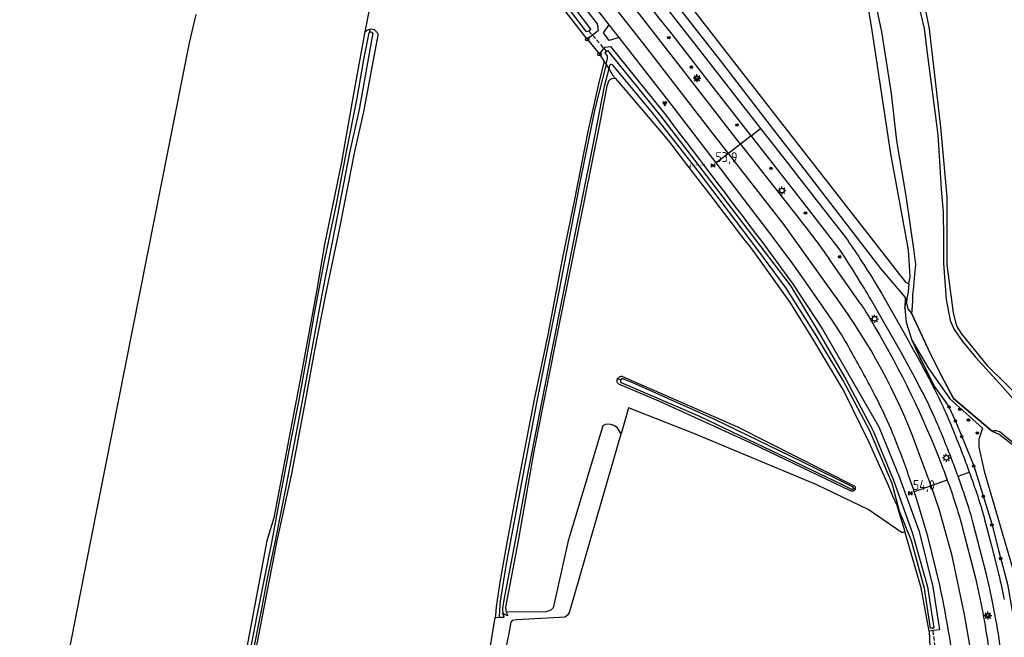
# Model space of a CAD drawing. Header units: metres. Extents: x 155581 to 157790, y 453982 to 460043.
# Tile 37 of 79: x 157038 to 157289, y 456475 to 456633. Entities that reach past the tile are written whole.
import ezdxf

# ---------------------------------------------------------------- set-up
doc = ezdxf.new("R2010")
doc.units = ezdxf.units.M
doc.header["$LTSCALE"] = 4
doc.linetypes.add('SCHRIKH', pattern=[100, 100, 0])
doc.linetypes.add('STIPPELFIJN', pattern=[0.375, 0.25, -0.125])
doc.layers.get('0').update_dxf_attribs({"linetype": 'CONTINUOUS'})
for name, color, linetype in [('G_BTD', 3, 'CONTINUOUS'), ('G_OWG', 6, 'CONTINUOUS'), ('G_OWT', 6, 'CONTINUOUS'), ('G_WGD', 7, 'CONTINUOUS'), ('G_WTD', 5, 'CONTINUOUS'), ('LKWDUP', 5, 'CONTINUOUS'), ('LSHD', 3, 'CONTINUOUS'), ('LSHDUP', 1, 'CONTINUOUS'), ('PPALHM', 10, 'CONTINUOUS'), ('PVGO', 102, 'CONTINUOUS')]:
    doc.layers.add(name, color=color, linetype=linetype)
doc.layers.add('PBRD', color=7, linetype='CONTINUOUS', true_color=0xbd2877)
doc.layers.add('PPAL', color=7, linetype='CONTINUOUS', true_color=0xbd2877)
doc.styles.add('ISO', font='ISO')
doc.styles.get("Standard").update_dxf_attribs({"font": 'ISO'})

# ---------------------------------------------------------------- blocks, each defined once
blk = doc.blocks.new('boom')
at = {"color": 0}
for radius in [0.315, 0.225, 0.135]:
    blk.add_circle((0, 0), radius, dxfattribs=at)
blk = doc.blocks.new('lichtmast')
at = {"color": 0}
for p, q in [((-0.6, 0), (-1, 0)), ((-0.71, 0.71), (-0.42, 0.42)), ((0, 0.6), (0, 1)), ((0.42, 0.42), (0.71, 0.71)), ((0.6, 0), (1, 0)), ((-0.42, -0.42), (-0.71, -0.71)), ((0, -0.6), (0, -1)), ((0.42, -0.42), (0.71, -0.71))]:
    blk.add_line(p, q, dxfattribs=at)
blk.add_circle((0, 0), 0.6, dxfattribs=at)
blk = doc.blocks.new('grensmarkering')
at = {"linetype": 'ByBlock', "lineweight": -2}
h = blk.add_hatch(color=0, dxfattribs=at)
h.dxf.hatch_style = 1
h.paths.add_polyline_path([(0.09, 0.55, 0.219912), (0.05, 0.61, -0.457379), (0.04, 0.66, 2.245674), (-0.04, 0.66, -0.457379), (-0.05, 0.61, 0.219912), (-0.09, 0.55), (-0.15, 0.04), (-0.18, 0.04), (-0.18, 0.01, 0.018367), (-0.1, 0, -0.954633), (0.1, 0, 0.018367), (0.18, 0.01), (0.18, 0.04), (0.15, 0.04)])
at = {"linetype": 'ByBlock', "lineweight": -2, "true_color": 0x681648}
h = blk.add_hatch(color=219, dxfattribs=at)
h.dxf.hatch_style = 1
h.paths.add_polyline_path([(0.1, 0, 1), (-0.1, 0, 1)])
at = {"linetype": 'ByBlock', "lineweight": -2}
h = blk.add_hatch(color=0, dxfattribs=at)
h.dxf.hatch_style = 1
h.paths.add_polyline_path([(0.18, -0.04, -0.022381), (0.08, -0.06, -0.528879), (-0.08, -0.06, -0.022381), (-0.18, -0.04), (-0.18, -0.13, 0.083333), (0.18, -0.13)])
at = {"color": 0, "linetype": 'ByBlock', "lineweight": -2}
blk.add_attdef('GRENSMARKERING', (0.5, 0.35), '', height=0.5, dxfattribs=at)
blk = doc.blocks.new('kilometerpaal')
at = {"color": 0}
for p, q in [((-0.44, 0.44), (0.44, -0.44)), ((-0.44, -0.44), (-0.44, 0.44)), ((0.44, 0.44), (-0.44, -0.44)), ((0.44, -0.44), (0.44, 0.44))]:
    blk.add_line(p, q, dxfattribs=at)
at = {"color": 0, "style": 'ISO'}
blk.add_attdef('KILOMETERPAAL', (0.59, 0.87), '', height=2.5, dxfattribs=at)
blk = doc.blocks.new('verkeersbord')
at = {"color": 0}
for p, q in [((0.5, 0.32), (-0.5, 0.32)), ((-0.5, 0.32), (0, -0.6)), ((0, -0.6), (0.5, 0.32))]:
    blk.add_line(p, q, dxfattribs=at)
blk = doc.blocks.new('verkeersbord-pl')
at = {"linetype": 'Continuous'}
blk.add_circle((0, 0), 0.03, dxfattribs=at)
blk = doc.blocks.new('verkeersteller')
at = {"color": 0}
blk.add_circle((0, 0), 0.45, dxfattribs=at)

msp = doc.modelspace()

# ---------------------------------------------------------------- linework, layer by layer
at = {"layer": 'G_BTD', "linetype": 'Continuous', "transparency": 33554687}
for points in [[(157160.787, 456697.18), (157170.88, 456684.017), (157184.56, 456665.884), (157191.426, 456659.111), (157202.463, 456645.23), (157232.277, 456606.813), (157264.286, 456565.866), (157264.77, 456565.657), (157265.14, 456565.429)], [(157127.671, 456636.196), (157126.67, 456630.956), (157126.346, 456629.227)], [(157083.344, 456634.081), (157081.633, 456626.876), (157056.483, 456500), (157038.391, 456408.049), (157038.405, 456407.335), (157038.673, 456407.042), (157039.26, 456406.724), (157063.135, 456401.934), (157083.084, 456398.342)], [(157264.137, 456559.262), (157264.604, 456561.842)], [(157265.843, 456551.089), (157270.068, 456544.019), (157275.594, 456536.16), (157283.927, 456528.7), (157282.994, 456525.762), (157282.965, 456523.867), (157284.358, 456517.725), (157291.508, 456493.344), (157294.652, 456479.118)], [(157264.068, 456502.313), (157263.4, 456501.975), (157254.755, 456507.913), (157241.692, 456514.268), (157210.27, 456527.331), (157193.657, 456533.888), (157191.728, 456527.215)], [(157191.728, 456527.215), (157190.729, 456528.857), (157189.933, 456529.385), (157189.421, 456529.509), (157188.741, 456529.674), (157187.682, 456529.566), (157187.047, 456529.301), (157178.255, 456500), (157174.451, 456482.898), (157173.801, 456482.251), (157172.585, 456481.848), (157162.471, 456481.767)], [(157138.964, 456359.372), (157138.363, 456359.46), (157138.16, 456359.49), (157138.867, 456363.234), (157138.903, 456363.215), (157139.668, 456363.255), (157140.535, 456363.358), (157141.108, 456363.831), (157144.056, 456383.139), (157144.606, 456385.859), (157156.095, 456442.67), (157163.106, 456475.875), (157163.674, 456479.191), (157164.145, 456479.714), (157165.05, 456479.907), (157176.026, 456480.538), (157177.377, 456480.617), (157178.243, 456481.18), (157178.575, 456481.723), (157183.859, 456500), (157191.728, 456527.215)], [(157083.084, 456398.342), (157084.522, 456398.083), (157106.279, 456394.271), (157141.045, 456387.843), (157142.027, 456387.946), (157142.383, 456388.431), (157145.743, 456406.312), (157150.011, 456429.752), (157155.701, 456456.651), (157159.635, 456480.401)]]:
    msp.add_lwpolyline(points, dxfattribs=at)
at = {"layer": 'G_OWG', "linetype": 'Continuous', "transparency": 33554687}
for points in [[(157156.961, 456699.119), (157170.155, 456683.217), (157186.374, 456661.429), (157196.603, 456648.421), (157201.71, 456641.911), (157206.811, 456635.396), (157216.998, 456622.355), (157230.646, 456604.712), (157237.46, 456595.883), (157244.267, 456587.048), (157257.86, 456569.362), (157264.201, 456562.007), (157264.137, 456559.262)], [(157191.257, 456628.242), (157188.717, 456627.457), (157187.283, 456629.404), (157188.73, 456631.49)], [(157183.087, 456627.812), (157186.241, 456623.983)], [(157224.882, 456603.202), (157222.161, 456601.077)], [(157264.137, 456559.262), (157264.465, 456555.649), (157265.843, 456551.089)], [(157265.843, 456551.089), (157267.954, 456546.662), (157271.766, 456539.149), (157274.184, 456535.72), (157275.346, 456534.072), (157276.993, 456530.493), (157278.599, 456526.531), (157281.66, 456519.035), (157286.277, 456504.33), (157287.99, 456497.577), (157290.239, 456488.935), (157292.101, 456478.675)], [(157270.325, 456476.936), (157270.469, 456472.952)]]:
    msp.add_lwpolyline(points, dxfattribs=at)
at = {"layer": 'G_OWT', "linetype": 'Continuous', "transparency": 33554687}
for points in [[(157098.47, 456732.817), (157099.756, 456735.825), (157100.347, 456737.209), (157104.191, 456734.536), (157106.67, 456732.109), (157108.726, 456730.097), (157121.908, 456713.269), (157140.675, 456689.776), (157165.489, 456657.61), (157185.613, 456631.719), (157185.898, 456629.978), (157184.442, 456628.856), (157183.087, 456627.812)], [(157265.14, 456565.429), (157265.158, 456565.532), (157265.459, 456567.255), (157265.05, 456574.114), (157260.498, 456598.611), (157255.584, 456631.157), (157254.22, 456638.993), (157252.343, 456644.21), (157251.132, 456646.93), (157248.674, 456648.959), (157232.204, 456657.878), (157202.38, 456676.052), (157175.025, 456689.915), (157160.787, 456697.18)], [(157183.087, 456627.812), (157168.796, 456646.278), (157140.406, 456682.617)], [(157267.965, 456641.881), (157270.287, 456630.427), (157273.203, 456605.407), (157274.829, 456587.667), (157274.804, 456570.327), (157276.393, 456558.025), (157277.245, 456554.795), (157278.455, 456552.813), (157285.087, 456544.654), (157294.147, 456535.695)], [(157127.67, 456630.383), (157128.032, 456630.415), (157128.396, 456630.37), (157128.743, 456630.25), (157129.057, 456630.06), (157129.324, 456629.808), (157129.533, 456629.506), (157129.674, 456629.168), (157129.741, 456628.807), (157126.074, 456609.269), (157123.75, 456599.209), (157120.001, 456580.156), (157116.348, 456562.726), (157113.482, 456548.017), (157110.973, 456534.598), (157107.73, 456517.058), (157103.994, 456500), (157100.768, 456483.417), (157096.977, 456463.993)], [(157126.346, 456629.227), (157126.499, 456629.56), (157126.719, 456629.855), (157126.995, 456630.096), (157127.315, 456630.275), (157127.666, 456630.383), (157127.67, 456630.383)], [(157127.67, 456630.383), (157127.476, 456629.411)], [(157126.346, 456629.227), (157123.653, 456614.852), (157120.35, 456596.015), (157116.079, 456575.455), (157114.046, 456563.494), (157110.144, 456542.36), (157107.044, 456525.923), (157103.154, 456505.85), (157101.416, 456500), (157084.145, 456408.211), (157084.837, 456407.888), (157085.069, 456407.85)], [(157186.241, 456623.983), (157187.365, 456625.412), (157187.64, 456625.762), (157189.002, 456625.936), (157202.111, 456609.729)], [(157186.241, 456623.983), (157187.403, 456622.131)], [(157187.403, 456622.131), (157186.11, 456616.809), (157183.262, 456604.304), (157179.821, 456586.554), (157176.684, 456571.719), (157173.049, 456552.486), (157169.678, 456536.375), (157165.602, 456515.351), (157162.687, 456500), (157160.934, 456489.91), (157159.926, 456483.126), (157159.725, 456480.945), (157159.635, 456480.401)], [(157187.403, 456622.131), (157187.927, 456621.345)], [(157188.58, 456620.268), (157188.849, 456619.825)], [(157188.849, 456619.825), (157189.378, 456618.982)], [(157189.378, 456618.982), (157189.593, 456618.639), (157190.322, 456617.786)], [(157190.322, 456617.786), (157189.4, 456617.693), (157189.264, 456617.664), (157189.132, 456617.619), (157189.006, 456617.56), (157188.888, 456617.486), (157188.78, 456617.399), (157188.681, 456617.301), (157188.595, 456617.191), (157188.522, 456617.073), (157188.094, 456615.796), (157186.17, 456605.638), (157180.503, 456577.898), (157175.897, 456554.848), (157169.494, 456522.808), (157165.492, 456500), (157162.294, 456483.013), (157162.368, 456482.315), (157162.471, 456481.767)], [(157190.322, 456617.786), (157202.582, 456603.447)], [(157227.61, 456576.215), (157235.597, 456565.33), (157243.067, 456553.936), (157257.459, 456529.02), (157262.721, 456516.065), (157267.763, 456502.295), (157271.233, 456488.259), (157272.938, 456477.288), (157271.302, 456477.068), (157270.325, 456476.936)], [(157225.899, 456573.137), (157234.869, 456560.649), (157240.565, 456551.418), (157248.598, 456537.915), (157254.941, 456525.127), (157259.815, 456514.122), (157260.992, 456511.466), (157262.048, 456509.081), (157262.488, 456507.628), (157263.346, 456504.796), (157264.068, 456502.313)], [(157265.14, 456565.429), (157264.921, 456563.313), (157264.604, 456561.842)], [(157264.604, 456561.842), (157264.496, 456560.496), (157264.873, 456559.128), (157265.865, 456557.804)], [(157251.387, 456513.021), (157251.359, 456512.968), (157251.293, 456512.878), (157251.214, 456512.798), (157251.125, 456512.73), (157251.027, 456512.675), (157250.922, 456512.635), (157250.813, 456512.61), (157250.701, 456512.601), (157250.589, 456512.608), (157250.48, 456512.63), (157250.374, 456512.668), (157250.275, 456512.721), (157225.284, 456524.663), (157201.773, 456535.402), (157191.166, 456539.85), (157191.065, 456539.94), (157190.975, 456540.041), (157190.897, 456540.152), (157190.833, 456540.271), (157190.783, 456540.397), (157190.749, 456540.528), (157190.73, 456540.662), (157190.727, 456540.798), (157190.74, 456540.932), (157190.769, 456541.065), (157190.814, 456541.193), (157190.87, 456541.308)], [(157190.87, 456541.308), (157190.873, 456541.315), (157190.946, 456541.429), (157191.032, 456541.533), (157191.13, 456541.627), (157191.238, 456541.709), (157191.355, 456541.777), (157191.479, 456541.831), (157191.609, 456541.87), (157191.742, 456541.893), (157191.877, 456541.901), (157192.012, 456541.893), (157192.106, 456541.877), (157221.468, 456529.041), (157251.183, 456514.002), (157251.204, 456513.985), (157251.284, 456513.906), (157251.352, 456513.817), (157251.407, 456513.719), (157251.447, 456513.615), (157251.471, 456513.505), (157251.48, 456513.394), (157251.473, 456513.282), (157251.45, 456513.172), (157251.412, 456513.067), (157251.387, 456513.021)], [(157190.87, 456541.308), (157191.627, 456540.994)], [(157313.689, 456507.066), (157302.575, 456515.398), (157293.484, 456522.926), (157288.192, 456527.085), (157286.457, 456527.809)], [(157251.387, 456513.021), (157250.9, 456513.297)], [(157270.325, 456476.936), (157268.244, 456487.957), (157264.068, 456502.313)], [(157159.635, 456480.401), (157160.629, 456480.48)], [(157162.471, 456481.767), (157162.864, 456480.925), (157162.575, 456480.933), (157162.039, 456481.199), (157161.605, 456481.543)]]:
    msp.add_lwpolyline(points, dxfattribs=at)
for points in [[(157202.111, 456609.729, -0.0014436), (157227.61, 456576.215)], [(157202.582, 456603.447, -0.001883), (157225.899, 456573.137)]]:
    msp.add_lwpolyline(points, format="xyb", dxfattribs=at)
at = {"layer": 'G_WGD', "linetype": 'Continuous', "transparency": 33554687}
for points in [[(157219.109, 456598.693), (157214.045, 456605.191), (157198.239, 456625.655), (157160.507, 456673.669), (157157.744, 456677.24)], [(157172.545, 456677.115), (157181.651, 456665.105), (157197.367, 456643.478), (157212.317, 456624.271), (157227.288, 456605.08)], [(157188.73, 456631.49), (157168.159, 456657.982)], [(157222.161, 456601.077), (157209.853, 456616.949), (157188.337, 456644.615)], [(157191.257, 456628.242), (157188.73, 456631.49)], [(157215.989, 456596.257), (157204.495, 456611.229), (157191.257, 456628.242)], [(157224.882, 456603.202), (157212.519, 456619.078), (157204.746, 456629.074)], [(157224.882, 456603.202), (157227.288, 456605.08)], [(157247.628, 456574.025), (157239.3, 456584.837), (157225.049, 456602.987), (157224.882, 456603.202)], [(157227.288, 456605.08), (157234.396, 456595.982), (157241.509, 456586.887), (157249.461, 456576.638)], [(157222.161, 456601.077), (157219.109, 456598.693)], [(157222.161, 456601.077), (157222.42, 456600.743), (157236.519, 456582.775)], [(157219.109, 456598.693), (157215.989, 456596.257)], [(157248.113, 456559.855), (157233.31, 456580.471), (157219.109, 456598.693)], [(157247.458, 456553.281), (157245.564, 456556.202), (157238.244, 456566.771), (157235.53, 456570.577), (157230.278, 456577.645), (157215.989, 456596.257)], [(157252.857, 456560.295), (157244.758, 456571.921)], [(157256.74, 456565.456), (157258.14, 456563.066), (157264.905, 456551.14)], [(157263.063, 456548.146), (157255.32, 456561.635)], [(157270.789, 456513.959), (157268.04, 456521.469)], [(157277.654, 456516.45), (157280.519, 456517.49)], [(157274.92, 456515.458), (157270.789, 456513.959)], [(157270.789, 456513.959), (157266.517, 456512.409)], [(157281.415, 456468.929), (157279.319, 456481.152), (157276.154, 456496.102), (157272.844, 456508.025), (157270.789, 456513.959)], [(157284.44, 456505.391), (157286.172, 456498.678), (157287.891, 456491.962)], [(157278.755, 456503.56), (157282.048, 456490.749), (157282.494, 456488.909)], [(157286.422, 456484.386), (157285.752, 456487.705), (157284.896, 456491.38), (157281.532, 456504.49)], [(157273.391, 456486.914), (157272.988, 456488.657), (157269.921, 456501.108)], [(157287.318, 456479.95), (157286.422, 456484.386)]]:
    msp.add_lwpolyline(points, dxfattribs=at)
for points in [[(157204.746, 456629.074, -0.0122603), (157187.718, 456651.437)], [(157236.519, 456582.775, -0.0050289), (157241.978, 456575.731)], [(157241.978, 456575.731, -0.0094154), (157244.758, 456571.921)], [(157249.461, 456576.638, -0.0102492), (157256.74, 456565.456)], [(157252.815, 456565.823, 0.0042599), (157247.628, 456574.025)], [(157255.32, 456561.635, 0.0082589), (157252.815, 456565.823)], [(157252.857, 456560.295, -0.0124048), (157256.401, 456554.6)], [(157268.04, 456521.469, 0.0691006), (157248.113, 456559.855)], [(157251.044, 456547.117, 0.0100535), (157247.458, 456553.281)], [(157256.401, 456554.6, -0.0409989), (157273.45, 456519.355)], [(157264.905, 456551.14, -0.0047406), (157270.183, 456541.439)], [(157267.125, 456540.667, 0.0064701), (157263.063, 456548.146)], [(157256.916, 456536.196, 0.0106458), (157251.044, 456547.117)], [(157271.508, 456531.834, 0.0145588), (157267.125, 456540.667)], [(157270.183, 456541.439, -0.0104631), (157274.238, 456533.288)], [(157261.058, 456527.256, 0.0190684), (157256.916, 456536.196)], [(157274.238, 456533.288, -0.0133498), (157279.037, 456521.499)], [(157276.185, 456520.405, 0.0131877), (157271.508, 456531.834)], [(157265.221, 456516.197, 0.0144116), (157261.058, 456527.256)], [(157277.654, 456516.45, 0.0043549), (157276.185, 456520.405)], [(157279.037, 456521.499, -0.0034779), (157280.519, 456517.49)], [(157273.45, 456519.355, -0.0061541), (157274.92, 456515.458)], [(157280.519, 456517.49, -0.0042843), (157282.09, 456513.033)], [(157266.517, 456512.409, 0.004739), (157265.221, 456516.197)], [(157274.92, 456515.458, -0.018392), (157278.755, 456503.56)], [(157279.102, 456512.36, 0.0039378), (157277.654, 456516.45)], [(157269.921, 456501.108, 0.0138044), (157266.517, 456512.409)], [(157281.532, 456504.49, 0.0170491), (157279.102, 456512.36)], [(157282.09, 456513.033, -0.0119647), (157283.967, 456507.111)], [(157283.967, 456507.111, -0.0076213), (157284.44, 456505.391)], [(157287.891, 456491.962, -0.0089227), (157288.758, 456488.283)], [(157282.494, 456488.909, -0.0082621), (157284.405, 456479.318)], [(157288.758, 456488.283, -0.001855), (157289.462, 456484.969)], [(157276.528, 456468.958, 0.0117617), (157273.391, 456486.914)], [(157289.828, 456459.965, 0.0279266), (157287.318, 456479.95)], [(157284.405, 456479.318, -0.0065532), (157286.646, 456464.532)]]:
    msp.add_lwpolyline(points, format="xyb", dxfattribs=at)
at = {"layer": 'G_WTD', "linetype": 'Continuous', "transparency": 33554687}
for points in [[(157099.68, 456732.224), (157100.696, 456735.128), (157102.392, 456733.921), (157106.823, 456729.406), (157125.789, 456705.82), (157138.966, 456689.004), (157164.133, 456656.379), (157183.997, 456630.247), (157183.561, 456629.893), (157182.952, 456629.672), (157159.524, 456660.402), (157140.707, 456683.62)], [(157267.404, 456637.284), (157269.039, 456630.545), (157269.701, 456624.928), (157272.119, 456606.705), (157272.541, 456603.39), (157272.728, 456599.52), (157273.369, 456589.602), (157273.893, 456583.666), (157273.946, 456576.98), (157273.929, 456570.765), (157274.639, 456561.5), (157275.661, 456556.147), (157276.664, 456553.86), (157278.82, 456550.756), (157282.142, 456546.781), (157289.05, 456539.121), (157291.746, 456536.13)], [(157265.865, 456557.804), (157266.051, 456559.773), (157266.104, 456561.257), (157266.115, 456562.769), (157266.403, 456564.573), (157266.565, 456566.973), (157266.865, 456570.345), (157266.484, 456573.743), (157264.42, 456587.847), (157262.051, 456601.881), (157260.698, 456614.003), (157258.271, 456629.675), (157257.04, 456635.249)], [(157085.241, 456408.582), (157085.165, 456408.595), (157084.986, 456408.811), (157088.006, 456424.358), (157090.243, 456435.467), (157092.024, 456444.981), (157094.601, 456458.448), (157096.686, 456469.021), (157098.909, 456480.946), (157101.538, 456494.12), (157102.778, 456500), (157104.677, 456510.049), (157107.557, 456525.217), (157109.702, 456536.346), (157111.509, 456546.157), (157113.576, 456557.896), (157115.947, 456570.434), (157119.138, 456585.782), (157121.709, 456599.138), (157124.466, 456612.745), (157126.121, 456622.652), (157127.476, 456629.411)], [(157127.476, 456629.411), (157127.543, 456629.501), (157127.629, 456629.574), (157127.729, 456629.625), (157127.838, 456629.653), (157127.951, 456629.656), (157128.061, 456629.634), (157128.164, 456629.587), (157128.254, 456629.519), (157128.326, 456629.433), (157128.377, 456629.333), (157128.404, 456629.223), (157128.15, 456627.981), (157124.989, 456609.932), (157122.484, 456598.858), (157118.825, 456579.947), (157115.568, 456563.566), (157112.627, 456547.56), (157109.617, 456531.539), (157106.394, 456514.582), (157103.502, 456500), (157101.506, 456490.372), (157099.965, 456482.223), (157097.501, 456469.775)], [(157188.148, 456623.751), (157187.636, 456624.435), (157187.99, 456624.676), (157188.396, 456624.951), (157189.478, 456623.47)], [(157187.927, 456621.345), (157188.302, 456622.855)], [(157189.478, 456623.47), (157189.867, 456622.937), (157201.826, 456608.265), (157212.391, 456594.398), (157227.165, 456575.262), (157235.033, 456564.857), (157242.025, 456553.342), (157249.11, 456540.95), (157255.916, 456528.172), (157261.219, 456515.43), (157266.089, 456501.801), (157269.838, 456488.22), (157271.518, 456477.783), (157271.225, 456477.659), (157270.666, 456477.726), (157269.098, 456487.769), (157265.763, 456499.988), (157262.71, 456507.515), (157260.898, 456514.538), (157255.137, 456528.011), (157248.371, 456540.84), (157241.218, 456552.748), (157233.833, 456564.363), (157226.636, 456574.142)], [(157187.927, 456621.345), (157185.02, 456610.062), (157181.403, 456592.146), (157176.072, 456564.376), (157170.269, 456535.526), (157163.533, 456500), (157162.549, 456494.596), (157160.871, 456484.572), (157160.735, 456482.264), (157160.629, 456480.48)], [(157187.927, 456621.345), (157188.58, 456620.268)], [(157188.795, 456621.143), (157188.58, 456620.268)], [(157226.636, 456574.142), (157211.366, 456594.2), (157199.721, 456609.039), (157189.746, 456621.096)], [(157188.58, 456620.268), (157187.468, 456615.751), (157184.375, 456600.014), (157179.3, 456574.744), (157174.199, 456549.03), (157168.052, 456517.863), (157164.699, 456500), (157161.777, 456484.407), (157161.486, 456482.699), (157161.605, 456481.543)], [(157286.457, 456527.809), (157276.542, 456536.265), (157273.244, 456542.349), (157270.056, 456548.85), (157265.865, 456557.804)], [(157191.627, 456540.994), (157191.59, 456540.915), (157191.563, 456540.821), (157191.552, 456540.723), (157191.557, 456540.626), (157191.578, 456540.53), (157191.614, 456540.438), (157191.665, 456540.354), (157191.728, 456540.279), (157211.885, 456531.672), (157248.15, 456514.285), (157250.496, 456513.151), (157250.52, 456513.144), (157250.593, 456513.133), (157250.667, 456513.138), (157250.738, 456513.159), (157250.804, 456513.194), (157250.859, 456513.243), (157250.9, 456513.297)], [(157191.627, 456540.994), (157191.632, 456541.004), (157191.687, 456541.085), (157191.755, 456541.156), (157191.834, 456541.215), (157191.921, 456541.26), (157192.014, 456541.291), (157192.111, 456541.306), (157192.209, 456541.305), (157192.306, 456541.288), (157192.398, 456541.256), (157192.484, 456541.209), (157192.503, 456541.196), (157194.613, 456540.34), (157215.715, 456530.916), (157237.68, 456520.301), (157250.8, 456513.762), (157250.857, 456513.714), (157250.902, 456513.655), (157250.933, 456513.588), (157250.949, 456513.516), (157250.95, 456513.442), (157250.935, 456513.37), (157250.904, 456513.302), (157250.9, 456513.297)], [(157286.457, 456527.809), (157286.633, 456527.995), (157286.951, 456528.07), (157287.312, 456528.062), (157288.386, 456527.713), (157289.905, 456526.425), (157300.879, 456517.539), (157313.852, 456508.156), (157316.529, 456506.31)], [(157160.629, 456480.48), (157161.896, 456480.542), (157161.616, 456481.437), (157161.605, 456481.543)]]:
    msp.add_lwpolyline(points, dxfattribs=at)
for points in [[(157188.302, 456622.855, 0.1497342), (157188.148, 456623.751)], [(157189.746, 456621.096, 0.5921779), (157188.795, 456621.143)]]:
    msp.add_lwpolyline(points, format="xyb", dxfattribs=at)
at = {"layer": 'LKWDUP', "linetype": 'STIPPELFIJN', "lineweight": -3, "transparency": 33554687}
for points in [[(157183.561, 456629.893), (157187.99, 456624.676)], [(157271.821, 456473.055), (157271.225, 456477.659)]]:
    msp.add_lwpolyline(points, dxfattribs=at)
at = {"layer": 'LSHD', "linetype": 'Continuous', "lineweight": -3, "transparency": 33554687}
msp.add_lwpolyline([(157265.865, 456557.804), (157270.056, 456548.849), (157273.244, 456542.349), (157276.542, 456536.265), (157286.457, 456527.809)], dxfattribs=at)
at = {"layer": 'LSHDUP', "linetype": 'SCHRIKH', "lineweight": -3, "transparency": 33554687}
msp.add_lwpolyline([(157271.766, 456539.149), (157267.954, 456546.662)], dxfattribs=at)

# ---------------------------------------------------------------- block references
at = {"layer": 'PBRD', "transparency": 33554687}
for p in [(157211.091, 456617.858), (157202.878, 456611.434), (157285.26, 456480.909)]:
    msp.add_blockref('verkeersbord', p, dxfattribs=at)
at = {"layer": 'PPAL', "transparency": 33554687}
for name, p in [('verkeersteller', (157183.087, 456627.812)), ('verkeersteller', (157186.241, 456623.983)), ('lichtmast', (157211.091, 456617.858)), ('verkeersbord-pl', (157202.878, 456611.434)), ('lichtmast', (157232.766, 456589.224)), ('lichtmast', (157256.403, 456556.555)), ('lichtmast', (157274.673, 456521.115)), ('lichtmast', (157285.26, 456480.909))]:
    msp.add_blockref(name, p, dxfattribs=at)
msp.add_blockref('grensmarkering', (157209.362, 456595.233), dxfattribs=at).add_auto_attribs({'GRENSMARKERING': 'grenspaal'})
at = {"layer": 'PPALHM', "transparency": 33554687}
for p, values in [((157215.197, 456595.639), {'KILOMETERPAAL': '53,9'}), ((157265.557, 456512.061), {'KILOMETERPAAL': '54,0'})]:
    msp.add_blockref('kilometerpaal', p, dxfattribs=at).add_auto_attribs(values)
at = {"layer": 'PVGO', "transparency": 33554687}
for p in [(157203.909, 456628.213), (157209.677, 456620.68), (157221.299, 456605.932), (157229.955, 456594.9), (157238.76, 456583.501), (157247.504, 456572.343), (157275.346, 456534.072), (157278.105, 456533.455), (157276.993, 456530.493), (157280.32, 456530.759), (157282.561, 456527.446), (157278.599, 456526.531), (157281.66, 456519.035), (157284.108, 456511.28), (157286.277, 456504.015), (157288.529, 456495.452)]:
    msp.add_blockref('boom', p, dxfattribs=at)

doc.saveas('drawing.dxf')
